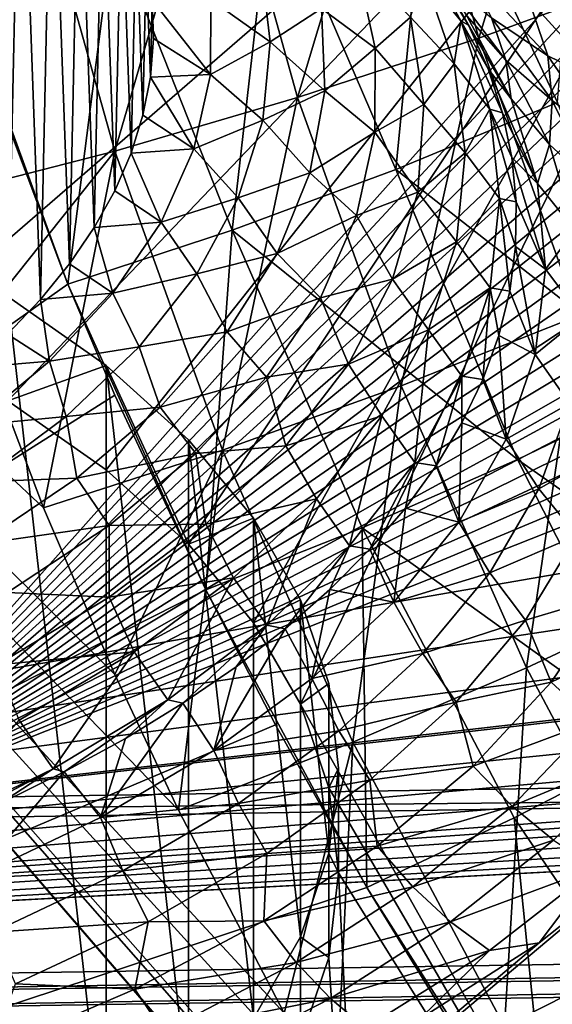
# Model space of a CAD drawing. Header units: metres. Extents: x -109 to 109, y -78 to 121.
# Tile 157 of 256: x -69.12 to -65.83, y 11.88 to 17.96. Entities that reach past the tile are written whole.
import ezdxf

# ---------------------------------------------------------------- set-up
doc = ezdxf.new("R2010")
doc.units = ezdxf.units.M
doc.layers.add('solid_508554_SW0001', color=7, linetype='CONTINUOUS')

msp = doc.modelspace()

# ---------------------------------------------------------------- linework, layer by layer
at = {"layer": 'solid_508554_SW0001'}
for points in [[(-50.993294, 17.104359, 18.146997), (-80.362289, 29.191317, 9.359159), (-81.084099, 11.886697, 20.357214)], [(-52.213608, 17.636927, 17.762522), (-53.021309, 18.015802, 17.49124), (-80.362289, 29.191317, 9.359159)], [(-51.13327, 17.163078, 18.104404), (-52.213608, 17.636927, 17.762522), (-80.362289, 29.191317, 9.359159)], [(-50.993294, 17.104359, 18.146997), (-51.13327, 17.163078, 18.104404), (-80.362289, 29.191317, 9.359159)], [(-80.387276, 6.654893, -29.697725), (-79.621246, 24.952671, -39.252457), (-64.826683, 7.808982, -30.91048)], [(-79.621246, 24.952671, -39.252457), (-64.873642, 7.869113, -30.939934), (-64.826683, 7.808982, -30.91048)], [(-79.621246, 24.952671, -39.252457), (-66.059677, 9.499816, -31.742121), (-64.873642, 7.869113, -30.939934)], [(-79.621246, 24.952671, -39.252457), (-66.262306, 9.802677, -31.8918), (-66.059677, 9.499816, -31.742121)], [(-79.621246, 24.952671, -39.252457), (-67.165077, 11.258933, -32.614323), (-66.262306, 9.802677, -31.8918)], [(-79.621246, 24.952671, -39.252457), (-67.485687, 11.825353, -32.896553), (-67.165077, 11.258933, -32.614323)], [(-79.621246, 24.952671, -39.252457), (-68.137512, 13.078106, -33.523018), (-67.485687, 11.825353, -32.896553)], [(-79.621246, 24.952671, -39.252457), (-68.531021, 13.915599, -33.943481), (-68.137512, 13.078106, -33.523018)], [(-79.621246, 24.952671, -39.252457), (-68.970345, 14.945416, -34.462257), (-68.531021, 13.915599, -33.943481)], [(-79.621246, 24.952671, -39.252457), (-69.393433, 16.062546, -35.027119), (-68.970345, 14.945416, -34.462257)], [(-69.888519, 15.997993, -1.602244), (-63.661411, 21.394615, 7.744982), (-80.474464, 21.131899, 7.289943)], [(-69.888519, 15.997993, -1.602244), (-69.189857, 15.607088, -2.27931), (-63.661411, 21.394615, 7.744982)], [(-69.189857, 15.607088, -2.27931), (-68.583122, 15.179529, -3.019865), (-63.661411, 21.394615, 7.744982)], [(-68.583122, 15.179529, -3.019865), (-68.075935, 14.720689, -3.814599), (-63.661411, 21.394615, 7.744982)], [(-68.075935, 14.720689, -3.814599), (-67.67469, 14.236339, -4.653518), (-63.661411, 21.394615, 7.744982)], [(-67.67469, 14.236339, -4.653518), (-67.384422, 13.732571, -5.52607), (-63.661411, 21.394615, 7.744982)], [(-67.384422, 13.732571, -5.52607), (-63.661411, 7.111581, -16.993959), (-63.661411, 21.394615, 7.744982)], [(-70.34095, 13.018763, 16.237579), (-80.568085, 20.144991, 11.318851), (-63.755032, 20.407707, 11.77389)], [(-70.34095, 13.018763, 16.237579), (-63.755032, 20.407707, 11.77389), (-63.47995, 20.403948, 11.786469)], [(-70.34095, 13.018763, 16.237579), (-63.47995, 20.403948, 11.786469), (-63.204288, 20.38413, 11.809299)], [(-70.34095, 13.018763, 16.237579), (-63.204288, 20.38413, 11.809299), (-62.929871, 20.347977, 11.842491)], [(-70.34095, 13.018763, 16.237579), (-62.929871, 20.347977, 11.842491), (-62.658524, 20.295486, 11.885979)], [(-70.34095, 13.018763, 16.237579), (-62.658524, 20.295486, 11.885979), (-62.391991, 20.226908, 11.939537)], [(-70.34095, 13.018763, 16.237579), (-62.391991, 20.226908, 11.939537), (-62.132004, 20.142603, 12.002872)], [(-70.34095, 13.018763, 16.237579), (-62.132004, 20.142603, 12.002872), (-61.880184, 20.043076, 12.075603)], [(-70.34095, 13.018763, 16.237579), (-61.880184, 20.043076, 12.075603), (-61.63773, 19.928904, 12.157319)], [(-70.34095, 13.018763, 16.237579), (-61.63773, 19.928904, 12.157319), (-61.405636, 19.800585, 12.247663)], [(-69.33268, 19.889688, -6.861629), (-69.113304, 19.679195, -7.226215), (-69.192932, 16.017799, -13.567938)], [(-66.283447, 17.846615, -35.626114), (-66.768036, 19.592203, -36.513882), (-65.64592, 19.930784, -36.3853)], [(-65.181473, 18.250164, -35.531883), (-66.283447, 17.846615, -35.626114), (-65.64592, 19.930784, -36.3853)], [(-70.34095, 13.018763, 16.237579), (-61.405636, 19.800585, 12.247663), (-61.184933, 19.658596, 12.346293)], [(-70.34095, 13.018763, 16.237579), (-61.184933, 19.658596, 12.346293), (-60.976711, 19.503632, 12.45273)], [(-69.113304, 19.679195, -7.226215), (-68.989128, 16.231842, -13.197205), (-69.192932, 16.017799, -13.567938)], [(-69.113304, 19.679195, -7.226215), (-68.918686, 19.46278, -7.601057), (-68.989128, 16.231842, -13.197205)], [(-67.401787, 17.478676, -35.64072), (-67.906921, 19.290495, -36.563141), (-66.768036, 19.592203, -36.513882)], [(-66.283447, 17.846615, -35.626114), (-67.401787, 17.478676, -35.64072), (-66.768036, 19.592203, -36.513882)], [(-70.34095, 13.018763, 16.237579), (-60.976711, 19.503632, 12.45273), (-60.782089, 19.336554, 12.56638)], [(-68.918686, 19.46278, -7.601057), (-68.810379, 16.451416, -12.816892), (-68.989128, 16.231842, -13.197205)], [(-68.918686, 19.46278, -7.601057), (-68.749397, 19.241087, -7.985039), (-68.810379, 16.451416, -12.816892)], [(-65.797493, 17.448919, -31.803141), (-65.636734, 19.507519, -32.595673), (-66.589767, 19.14377, -32.700207)], [(-70.34095, 13.018763, 16.237579), (-60.782089, 19.336554, 12.56638), (-60.602165, 19.158264, 12.686629)], [(-68.530052, 17.148476, -35.575611), (-69.055984, 19.027418, -36.532772), (-67.906921, 19.290495, -36.563141)], [(-67.401787, 17.478676, -35.64072), (-68.530052, 17.148476, -35.575611), (-67.906921, 19.290495, -36.563141)], [(-68.749397, 19.241087, -7.985039), (-68.657272, 16.675789, -12.428267), (-68.810379, 16.451416, -12.816892)], [(-68.749397, 19.241087, -7.985039), (-68.605995, 19.014847, -8.376898), (-68.657272, 16.675789, -12.428267)], [(-70.34095, 13.018763, 16.237579), (-60.602165, 19.158264, 12.686629), (-60.437805, 18.969643, 12.812885)], [(-66.795166, 17.035749, -31.812817), (-66.589767, 19.14377, -32.700207), (-67.560219, 18.813416, -32.728657)], [(-66.795166, 17.035749, -31.812817), (-65.797493, 17.448919, -31.803141), (-66.589767, 19.14377, -32.700207)], [(-69.055984, 19.027418, -36.532772), (-69.661705, 16.857153, -35.430187), (-70.072968, 18.266277, -36.147511)], [(-68.530052, 17.148476, -35.575611), (-69.661705, 16.857153, -35.430187), (-69.055984, 19.027418, -36.532772)], [(-68.605995, 19.014847, -8.376898), (-68.530327, 16.904217, -12.032618), (-68.657272, 16.675789, -12.428267)], [(-68.605995, 19.014847, -8.376898), (-68.488991, 18.784845, -8.775274), (-68.530327, 16.904217, -12.032618)], [(-70.34095, 13.018763, 16.237579), (-60.437805, 18.969643, 12.812885), (-60.289627, 18.771524, 12.944592)], [(-67.805138, 16.660881, -31.737638), (-67.560219, 18.813416, -32.728657), (-68.541344, 18.5187, -32.680931)], [(-67.805138, 16.660881, -31.737638), (-66.795166, 17.035749, -31.812817), (-67.560219, 18.813416, -32.728657)], [(-70.34095, 13.018763, 16.237579), (-60.289627, 18.771524, 12.944592), (-60.158287, 18.564722, 13.081207)], [(-68.488991, 18.784845, -8.775274), (-68.429962, 17.135942, -11.631257), (-68.530327, 16.904217, -12.032618)], [(-68.488991, 18.784845, -8.775274), (-68.398773, 18.551884, -9.178775), (-68.429962, 17.135942, -11.631257)], [(-70.34095, 13.018763, 16.237579), (-60.158287, 18.564722, 13.081207), (-60.044533, 18.350201, 13.22209)], [(-68.398773, 18.551884, -9.178775), (-68.356529, 17.370193, -11.225523), (-68.429962, 17.135942, -11.631257)], [(-68.398773, 18.551884, -9.178775), (-68.335648, 18.316757, -9.586024), (-68.356529, 17.370193, -11.225523)], [(-68.541344, 18.5187, -32.680931), (-69.526314, 18.261187, -32.556591), (-68.819611, 16.32682, -31.577486)], [(-67.805138, 16.660881, -31.737638), (-68.541344, 18.5187, -32.680931), (-68.819611, 16.32682, -31.577486)], [(-66.620277, 18.230867, -7.929482), (-66.687225, 18.486279, -6.892244), (-66.39386, 17.953386, -7.815242)], [(-66.34655, 17.926182, -7.371003), (-66.39386, 17.953386, -7.815242), (-66.687225, 18.486279, -6.892244)], [(-66.497414, 18.192158, -6.886792), (-66.34655, 17.926182, -7.371003), (-66.687225, 18.486279, -6.892244)], [(-70.34095, 13.018763, 16.237579), (-60.044533, 18.350201, 13.22209), (-59.949039, 18.129309, 13.366356)], [(-68.335648, 18.316757, -9.586024), (-68.310265, 17.606184, -10.816773), (-68.356529, 17.370193, -11.225523)], [(-68.335648, 18.316757, -9.586024), (-68.299797, 18.080248, -9.995673), (-68.310265, 17.606184, -10.816773)], [(-67.93808, 18.085827, -9.932699), (-67.628899, 18.308266, -9.388417), (-67.570221, 17.823771, -10.227588)], [(-67.570221, 17.823771, -10.227588), (-67.628899, 18.308266, -9.388417), (-67.254486, 18.028395, -9.611867)], [(-68.819611, 16.32682, -31.577486), (-69.526314, 18.261187, -32.556591), (-69.34861, 17.730978, -32.28759)], [(-67.254486, 18.028395, -9.611867), (-67.035538, 18.301071, -8.781562), (-66.923943, 17.785076, -9.675289)], [(-66.923943, 17.785076, -9.675289), (-67.035538, 18.301071, -8.781562), (-66.704681, 17.975945, -8.897615)], [(-65.856651, 17.737595, -5.510022), (-66.338341, 18.251633, -4.560268), (-65.975922, 18.08934, -4.500132)], [(-66.203934, 17.971668, -5.524987), (-66.338341, 18.251633, -4.560268), (-65.856651, 17.737595, -5.510022)], [(-65.669136, 16.131172, -34.759174), (-66.283447, 17.846615, -35.626114), (-65.181473, 18.250164, -35.531883)], [(-66.704681, 17.975945, -8.897615), (-66.620277, 18.230867, -7.929482), (-66.434608, 17.688044, -8.869683)], [(-66.434608, 17.688044, -8.869683), (-66.620277, 18.230867, -7.929482), (-66.39386, 17.953386, -7.815242)], [(-66.083023, 17.471739, -7.557086), (-66.34655, 17.926182, -7.371003), (-66.497414, 18.192158, -6.886792)], [(-66.083023, 17.471739, -7.557086), (-66.497414, 18.192158, -6.886792), (-66.357529, 17.983366, -6.622933)], [(-66.115425, 17.70932, -6.531665), (-66.494026, 18.211889, -5.610797), (-66.203934, 17.971668, -5.524987)], [(-66.357529, 17.983366, -6.622933), (-66.494026, 18.211889, -5.610797), (-66.115425, 17.70932, -6.531665)], [(-70.34095, 13.018763, 16.237579), (-59.949039, 18.129309, 13.366356), (-59.872345, 17.903475, 13.513073)], [(-68.299797, 18.080248, -9.995673), (-68.291328, 17.84313, -10.406372), (-68.310265, 17.606184, -10.816773)], [(-67.940506, 17.622448, -10.735294), (-68.299797, 18.080248, -9.995673), (-67.93808, 18.085827, -9.932699)], [(-67.940506, 17.622448, -10.735294), (-68.291328, 17.84313, -10.406372), (-68.299797, 18.080248, -9.995673)], [(-67.940506, 17.622448, -10.735294), (-67.93808, 18.085827, -9.932699), (-67.570221, 17.823771, -10.227588)], [(-65.50071, 17.563501, -5.476081), (-65.975922, 18.08934, -4.500132), (-65.591301, 17.966887, -4.465219)], [(-65.856651, 17.737595, -5.510022), (-65.975922, 18.08934, -4.500132), (-65.50071, 17.563501, -5.476081)], [(-67.570221, 17.823771, -10.227588), (-67.254486, 18.028395, -9.611867), (-67.234512, 17.520245, -10.492007)], [(-67.234512, 17.520245, -10.492007), (-67.254486, 18.028395, -9.611867), (-66.923943, 17.785076, -9.675289)], [(-66.923943, 17.785076, -9.675289), (-66.704681, 17.975945, -8.897615), (-66.623161, 17.43573, -9.833295)], [(-66.623161, 17.43573, -9.833295), (-66.704681, 17.975945, -8.897615), (-66.434608, 17.688044, -8.869683)], [(-66.434608, 17.688044, -8.869683), (-66.39386, 17.953386, -7.815242), (-66.215897, 17.407885, -8.760079)], [(-66.136818, 17.384285, -8.357424), (-66.215897, 17.407885, -8.760079), (-66.39386, 17.953386, -7.815242)], [(-66.226234, 17.656622, -7.861707), (-66.136818, 17.384285, -8.357424), (-66.39386, 17.953386, -7.815242)], [(-66.34655, 17.926182, -7.371003), (-66.226234, 17.656622, -7.861707), (-66.39386, 17.953386, -7.815242)], [(-66.083023, 17.471739, -7.557086), (-66.357529, 17.983366, -6.622933), (-66.115425, 17.70932, -6.531665)], [(-65.831276, 17.4601, -6.466126), (-66.203934, 17.971668, -5.524987), (-65.856651, 17.737595, -5.510022)], [(-66.115425, 17.70932, -6.531665), (-66.203934, 17.971668, -5.524987), (-65.831276, 17.4601, -6.466126)], [(-70.34095, 13.018763, 16.237579), (-59.872345, 17.903475, 13.513073), (-59.814846, 17.674162, 13.661297)], [(-66.083023, 17.471739, -7.557086), (-66.226234, 17.656622, -7.861707), (-66.34655, 17.926182, -7.371003)], [(-67.940506, 17.622448, -10.735294), (-68.310265, 17.606184, -10.816773), (-68.291328, 17.84313, -10.406372)], [(-67.940506, 17.622448, -10.735294), (-67.570221, 17.823771, -10.227588), (-67.617065, 17.338953, -11.067316)], [(-67.617065, 17.338953, -11.067316), (-67.570221, 17.823771, -10.227588), (-67.234512, 17.520245, -10.492007)], [(-66.762016, 15.698418, -34.74004), (-67.401787, 17.478676, -35.64072), (-66.283447, 17.846615, -35.626114)], [(-65.669136, 16.131172, -34.759174), (-66.762016, 15.698418, -34.74004), (-66.283447, 17.846615, -35.626114)], [(-67.234512, 17.520245, -10.492007), (-66.923943, 17.785076, -9.675289), (-66.924538, 17.266075, -10.574227)], [(-66.924538, 17.266075, -10.574227), (-66.923943, 17.785076, -9.675289), (-66.623161, 17.43573, -9.833295)], [(-68.819611, 16.32682, -31.577486), (-69.34861, 17.730978, -32.28759), (-80.272415, 8.210179, -26.902054)], [(-65.846642, 17.190376, -7.482603), (-66.115425, 17.70932, -6.531665), (-65.831276, 17.4601, -6.466126)], [(-66.083023, 17.471739, -7.557086), (-66.115425, 17.70932, -6.531665), (-65.846642, 17.190376, -7.482603)], [(-65.48922, 17.202074, -6.49955), (-65.856651, 17.737595, -5.510022), (-65.50071, 17.563501, -5.476081)], [(-65.831276, 17.4601, -6.466126), (-65.856651, 17.737595, -5.510022), (-65.48922, 17.202074, -6.49955)], [(-70.34095, 13.018763, 16.237579), (-59.814846, 17.674162, 13.661297), (-59.776623, 17.442911, 13.810042)], [(-66.623161, 17.43573, -9.833295), (-66.434608, 17.688044, -8.869683), (-66.367882, 17.138348, -9.821782)], [(-66.367882, 17.138348, -9.821782), (-66.434608, 17.688044, -8.869683), (-66.215897, 17.407885, -8.760079)], [(-65.920059, 16.948862, -8.511747), (-66.136818, 17.384285, -8.357424), (-66.226234, 17.656622, -7.861707)], [(-65.920059, 16.948862, -8.511747), (-66.226234, 17.656622, -7.861707), (-66.083023, 17.471739, -7.557086)], [(-68.042961, 17.161907, -11.532972), (-68.356529, 17.370193, -11.225523), (-68.310265, 17.606184, -10.816773)], [(-68.042961, 17.161907, -11.532972), (-68.310265, 17.606184, -10.816773), (-67.940506, 17.622448, -10.735294)], [(-68.042961, 17.161907, -11.532972), (-67.940506, 17.622448, -10.735294), (-67.617065, 17.338953, -11.067316)], [(-67.617065, 17.338953, -11.067316), (-67.234512, 17.520245, -10.492007), (-67.325912, 17.014055, -11.368752)], [(-67.325912, 17.014055, -11.368752), (-67.234512, 17.520245, -10.492007), (-66.924538, 17.266075, -10.574227)], [(-67.86451, 15.302524, -34.641117), (-68.530052, 17.148476, -35.575611), (-67.401787, 17.478676, -35.64072)], [(-66.762016, 15.698418, -34.74004), (-67.86451, 15.302524, -34.641117), (-67.401787, 17.478676, -35.64072)], [(-65.920059, 16.948862, -8.511747), (-66.083023, 17.471739, -7.557086), (-65.846642, 17.190376, -7.482603)], [(-65.846642, 17.190376, -7.482603), (-65.831276, 17.4601, -6.466126), (-65.569862, 16.93259, -7.43671)], [(-65.569862, 16.93259, -7.43671), (-65.831276, 17.4601, -6.466126), (-65.48922, 17.202074, -6.49955)], [(-70.34095, 13.018763, 16.237579), (-59.776623, 17.442911, 13.810042), (-59.757465, 17.211283, 13.958323)], [(-66.924538, 17.266075, -10.574227), (-66.623161, 17.43573, -9.833295), (-66.660446, 16.8943, -10.771078)], [(-65.096176, 15.703261, -30.945189), (-65.797493, 17.448919, -31.803141), (-66.795166, 17.035749, -31.812817)], [(-66.660446, 16.8943, -10.771078), (-66.623161, 17.43573, -9.833295), (-66.367882, 17.138348, -9.821782)], [(-66.367882, 17.138348, -9.821782), (-66.215897, 17.407885, -8.760079), (-66.155373, 16.856001, -9.715969)], [(-66.051697, 16.834604, -9.357965), (-66.155373, 16.856001, -9.715969), (-66.215897, 17.407885, -8.760079)], [(-66.078583, 17.110003, -8.856673), (-66.051697, 16.834604, -9.357965), (-66.215897, 17.407885, -8.760079)], [(-66.136818, 17.384285, -8.357424), (-66.078583, 17.110003, -8.856673), (-66.215897, 17.407885, -8.760079)], [(-68.042961, 17.161907, -11.532972), (-68.429962, 17.135942, -11.631257), (-68.356529, 17.370193, -11.225523)], [(-68.042961, 17.161907, -11.532972), (-67.617065, 17.338953, -11.067316), (-67.768883, 16.859543, -11.897679)], [(-67.768883, 16.859543, -11.897679), (-67.617065, 17.338953, -11.067316), (-67.325912, 17.014055, -11.368752)], [(-65.920059, 16.948862, -8.511747), (-66.078583, 17.110003, -8.856673), (-66.136818, 17.384285, -8.357424)], [(-70.34095, 13.018763, 16.237579), (-59.757465, 17.211283, 13.958323), (-59.590878, 13.186741, 16.528526)], [(-67.325912, 17.014055, -11.368752), (-66.924538, 17.266075, -10.574227), (-67.037323, 16.750145, -11.467844)], [(-67.037323, 16.750145, -11.467844), (-66.924538, 17.266075, -10.574227), (-66.660446, 16.8943, -10.771078)], [(-68.530052, 17.148476, -35.575611), (-69.393433, 16.062546, -35.027119), (-69.661705, 16.857153, -35.430187)], [(-68.530052, 17.148476, -35.575611), (-68.970345, 14.945416, -34.462257), (-69.393433, 16.062546, -35.027119)], [(-67.86451, 15.302524, -34.641117), (-68.970345, 14.945416, -34.462257), (-68.530052, 17.148476, -35.575611)], [(-68.244232, 16.709589, -12.316413), (-68.429962, 17.135942, -11.631257), (-68.042961, 17.161907, -11.532972)], [(-68.244232, 16.709589, -12.316413), (-68.042961, 17.161907, -11.532972), (-67.768883, 16.859543, -11.897679)], [(-65.920059, 16.948862, -8.511747), (-65.846642, 17.190376, -7.482603), (-65.690552, 16.660521, -8.453539)], [(-65.690552, 16.660521, -8.453539), (-65.846642, 17.190376, -7.482603), (-65.569862, 16.93259, -7.43671)], [(-49.760147, 16.613373, 18.505455), (-50.993294, 17.104359, 18.146997), (-81.084099, 11.886697, 20.357214)], [(-68.244232, 16.709589, -12.316413), (-68.530327, 16.904217, -12.032618), (-68.429962, 17.135942, -11.631257)], [(-66.660446, 16.8943, -10.771078), (-66.367882, 17.138348, -9.821782), (-66.420876, 16.58828, -10.774528)], [(-66.420876, 16.58828, -10.774528), (-66.367882, 17.138348, -9.821782), (-66.155373, 16.856001, -9.715969)], [(-65.87085, 16.420332, -9.476736), (-66.051697, 16.834604, -9.357965), (-66.078583, 17.110003, -8.856673)], [(-65.87085, 16.420332, -9.476736), (-66.078583, 17.110003, -8.856673), (-65.920059, 16.948862, -8.511747)], [(-66.044586, 15.244504, -30.920319), (-66.795166, 17.035749, -31.812817), (-67.805138, 16.660881, -31.737638)], [(-66.044586, 15.244504, -30.920319), (-65.096176, 15.703261, -30.945189), (-66.795166, 17.035749, -31.812817)], [(-67.768883, 16.859543, -11.897679), (-67.325912, 17.014055, -11.368752), (-67.527596, 16.515913, -12.231562)], [(-67.527596, 16.515913, -12.231562), (-67.325912, 17.014055, -11.368752), (-67.037323, 16.750145, -11.467844)], [(-65.87085, 16.420332, -9.476736), (-65.920059, 16.948862, -8.511747), (-65.690552, 16.660521, -8.453539)], [(-68.244232, 16.709589, -12.316413), (-68.657272, 16.675789, -12.428267), (-68.530327, 16.904217, -12.032618)], [(-68.244232, 16.709589, -12.316413), (-67.768883, 16.859543, -11.897679), (-68.023888, 16.391205, -12.708863)], [(-68.023888, 16.391205, -12.708863), (-67.768883, 16.859543, -11.897679), (-67.527596, 16.515913, -12.231562)], [(-67.037323, 16.750145, -11.467844), (-66.660446, 16.8943, -10.771078), (-66.816093, 16.35817, -11.699685)], [(-66.816093, 16.35817, -11.699685), (-66.660446, 16.8943, -10.771078), (-66.420876, 16.58828, -10.774528)], [(-66.420876, 16.58828, -10.774528), (-66.155373, 16.856001, -9.715969), (-66.212967, 16.304041, -10.671993)], [(-66.092178, 16.283707, -10.360627), (-66.212967, 16.304041, -10.671993), (-66.155373, 16.856001, -9.715969)], [(-66.056229, 16.558897, -9.859789), (-66.092178, 16.283707, -10.360627), (-66.155373, 16.856001, -9.715969)], [(-66.051697, 16.834604, -9.357965), (-66.056229, 16.558897, -9.859789), (-66.155373, 16.856001, -9.715969)], [(-65.87085, 16.420332, -9.476736), (-66.056229, 16.558897, -9.859789), (-66.051697, 16.834604, -9.357965)], [(-67.527596, 16.515913, -12.231562), (-67.037323, 16.750145, -11.467844), (-67.260971, 16.243332, -12.345669)], [(-67.260971, 16.243332, -12.345669), (-67.037323, 16.750145, -11.467844), (-66.816093, 16.35817, -11.699685)], [(-68.541977, 16.270775, -13.076462), (-68.810379, 16.451416, -12.816892), (-68.657272, 16.675789, -12.428267)], [(-68.541977, 16.270775, -13.076462), (-68.657272, 16.675789, -12.428267), (-68.244232, 16.709589, -12.316413)], [(-68.541977, 16.270775, -13.076462), (-68.244232, 16.709589, -12.316413), (-68.023888, 16.391205, -12.708863)], [(-48.513374, 16.164164, 18.837801), (-49.760147, 16.613373, 18.505455), (-81.084099, 11.886697, 20.357214)], [(-67.805138, 16.660881, -31.737638), (-68.819611, 16.32682, -31.577486), (-67.968063, 14.438601, -30.628098)], [(-67.003967, 14.821495, -30.814302), (-67.805138, 16.660881, -31.737638), (-67.968063, 14.438601, -30.628098)], [(-67.003967, 14.821495, -30.814302), (-66.044586, 15.244504, -30.920319), (-67.805138, 16.660881, -31.737638)], [(-65.87085, 16.420332, -9.476736), (-65.690552, 16.660521, -8.453539), (-65.649353, 16.12536, -9.434258)], [(-66.816093, 16.35817, -11.699685), (-66.420876, 16.58828, -10.774528), (-66.592972, 16.044338, -11.716663)], [(-66.592972, 16.044338, -11.716663), (-66.420876, 16.58828, -10.774528), (-66.212967, 16.304041, -10.671993)], [(-65.935951, 15.891811, -10.441679), (-66.092178, 16.283707, -10.360627), (-66.056229, 16.558897, -9.859789)], [(-65.935951, 15.891811, -10.441679), (-66.056229, 16.558897, -9.859789), (-65.87085, 16.420332, -9.476736)], [(-68.023888, 16.391205, -12.708863), (-67.527596, 16.515913, -12.231562), (-67.837135, 16.031803, -13.070065)], [(-67.837135, 16.031803, -13.070065), (-67.527596, 16.515913, -12.231562), (-67.260971, 16.243332, -12.345669)], [(-68.541977, 16.270775, -13.076462), (-68.989128, 16.231842, -13.197205), (-68.810379, 16.451416, -12.816892)], [(-65.935951, 15.891811, -10.441679), (-65.87085, 16.420332, -9.476736), (-65.649353, 16.12536, -9.434258)], [(-68.541977, 16.270775, -13.076462), (-68.023888, 16.391205, -12.708863), (-68.379051, 15.939475, -13.491283)], [(-68.379051, 15.939475, -13.491283), (-68.023888, 16.391205, -12.708863), (-67.837135, 16.031803, -13.070065)], [(-67.260971, 16.243332, -12.345669), (-66.816093, 16.35817, -11.699685), (-67.088234, 15.833785, -12.607944)], [(-67.088234, 15.833785, -12.607944), (-66.816093, 16.35817, -11.699685), (-66.592972, 16.044338, -11.716663)], [(-68.529549, 15.641301, -31.232059), (-68.819611, 16.32682, -31.577486), (-80.272415, 8.210179, -26.902054)], [(-67.968063, 14.438601, -30.628098), (-68.819611, 16.32682, -31.577486), (-68.529549, 15.641301, -31.232059)], [(-66.592972, 16.044338, -11.716663), (-66.212967, 16.304041, -10.671993), (-66.388039, 15.758304, -11.617237)], [(-66.257797, 15.738227, -11.353373), (-66.388039, 15.758304, -11.617237), (-66.212967, 16.304041, -10.671993)], [(-66.159431, 16.009874, -10.858985), (-66.257797, 15.738227, -11.353373), (-66.212967, 16.304041, -10.671993)], [(-66.092178, 16.283707, -10.360627), (-66.159431, 16.009874, -10.858985), (-66.212967, 16.304041, -10.671993)], [(-68.583092, 15.824007, -3.392015), (-69.189857, 15.607088, -2.27931), (-69.18985, 16.251587, -2.651426)], [(-68.583092, 10.849575, -12.007984), (-68.583092, 15.824007, -3.392015), (-69.18985, 16.251587, -2.651426)], [(-69.18985, 10.421995, -12.748574), (-68.583092, 10.849575, -12.007984), (-69.18985, 16.251587, -2.651426)], [(-68.932709, 15.850593, -13.804236), (-68.989128, 16.231842, -13.197205), (-68.541977, 16.270775, -13.076462)], [(-68.932709, 15.850593, -13.804236), (-68.541977, 16.270775, -13.076462), (-68.379051, 15.939475, -13.491283)], [(-67.837135, 16.031803, -13.070065), (-67.260971, 16.243332, -12.345669), (-67.592857, 15.751575, -13.197417)], [(-67.592857, 15.751575, -13.197417), (-67.260971, 16.243332, -12.345669), (-67.088234, 15.833785, -12.607944)], [(-65.935951, 15.891811, -10.441679), (-66.159431, 16.009874, -10.858985), (-66.092178, 16.283707, -10.360627)], [(-68.932709, 15.850593, -13.804236), (-69.192932, 16.017799, -13.567938), (-68.989128, 16.231842, -13.197205)], [(-47.268326, 15.761773, 19.140257), (-48.513374, 16.164164, 18.837801), (-81.084099, 11.886697, 20.357214)], [(-65.989792, 13.957732, -33.865173), (-66.762016, 15.698418, -34.74004), (-65.669136, 16.131172, -34.759174)], [(-64.92717, 14.453608, -33.916988), (-65.989792, 13.957732, -33.865173), (-65.669136, 16.131172, -34.759174)], [(-65.935951, 15.891811, -10.441679), (-65.649353, 16.12536, -9.434258), (-65.723526, 15.59056, -10.414324)], [(-68.932709, 15.850593, -13.804236), (-69.421104, 15.809997, -13.927862), (-69.192932, 16.017799, -13.567938)], [(-68.379051, 15.939475, -13.491283), (-67.837135, 16.031803, -13.070065), (-68.250809, 15.567547, -13.87418)], [(-68.250809, 15.567547, -13.87418), (-67.837135, 16.031803, -13.070065), (-67.592857, 15.751575, -13.197417)], [(-67.088234, 15.833785, -12.607944), (-66.592972, 16.044338, -11.716663), (-66.882126, 15.512949, -12.637055)], [(-66.882126, 15.512949, -12.637055), (-66.592972, 16.044338, -11.716663), (-66.678566, 15.225023, -12.540906)], [(-66.592972, 16.044338, -11.716663), (-66.388039, 15.758304, -11.617237), (-66.678566, 15.225023, -12.540906)], [(-66.115082, 15.36902, -11.396153), (-66.257797, 15.738227, -11.353373), (-66.159431, 16.009874, -10.858985)], [(-66.115082, 15.36902, -11.396153), (-66.159431, 16.009874, -10.858985), (-65.935951, 15.891811, -10.441679)], [(-68.932709, 15.850593, -13.804236), (-68.379051, 15.939475, -13.491283), (-68.830193, 15.50969, -14.235692)], [(-68.830193, 15.50969, -14.235692), (-68.379051, 15.939475, -13.491283), (-68.250809, 15.567547, -13.87418)], [(-66.115082, 15.36902, -11.396153), (-65.935951, 15.891811, -10.441679), (-65.723526, 15.59056, -10.414324)], [(-69.411873, 15.453956, -14.491234), (-69.421104, 15.809997, -13.927862), (-68.932709, 15.850593, -13.804236)], [(-69.411873, 15.453956, -14.491234), (-68.932709, 15.850593, -13.804236), (-68.830193, 15.50969, -14.235692)], [(-68.583092, 15.824007, -3.392015), (-68.583122, 15.179529, -3.019865), (-69.189857, 15.607088, -2.27931)], [(-68.583092, 15.824007, -3.392015), (-68.075935, 14.720689, -3.814599), (-68.583122, 15.179529, -3.019865)], [(-68.07592, 15.365172, -4.18674), (-68.075935, 14.720689, -3.814599), (-68.583092, 15.824007, -3.392015)], [(-68.07592, 11.30841, -11.21326), (-68.07592, 15.365172, -4.18674), (-68.583092, 15.824007, -3.392015)], [(-68.583092, 10.849575, -12.007984), (-68.07592, 11.30841, -11.21326), (-68.583092, 15.824007, -3.392015)], [(-67.592857, 15.751575, -13.197417), (-67.088234, 15.833785, -12.607944), (-67.473595, 15.327456, -13.484931)], [(-67.473595, 15.327456, -13.484931), (-67.088234, 15.833785, -12.607944), (-66.882126, 15.512949, -12.637055)], [(-47.204372, 15.742285, 19.155039), (-47.268326, 15.761773, 19.140257), (-81.084099, 11.886697, 20.357214)], [(-68.250809, 15.567547, -13.87418), (-67.592857, 15.751575, -13.197417), (-68.029106, 15.280634, -14.013111)], [(-68.029106, 15.280634, -14.013111), (-67.592857, 15.751575, -13.197417), (-67.473595, 15.327456, -13.484931)], [(-66.546562, 15.204687, -12.324291), (-66.678566, 15.225023, -12.540906), (-66.388039, 15.758304, -11.617237)], [(-66.386971, 15.469564, -11.842299), (-66.546562, 15.204687, -12.324291), (-66.388039, 15.758304, -11.617237)], [(-66.257797, 15.738227, -11.353373), (-66.386971, 15.469564, -11.842299), (-66.388039, 15.758304, -11.617237)], [(-46.05463, 15.412958, 19.407417), (-47.204372, 15.742285, 19.155039), (-81.084099, 11.886697, 20.357214)], [(-67.061668, 13.497865, -33.733521), (-67.86451, 15.302524, -34.641117), (-66.762016, 15.698418, -34.74004)], [(-65.989792, 13.957732, -33.865173), (-67.061668, 13.497865, -33.733521), (-66.762016, 15.698418, -34.74004)], [(-66.115082, 15.36902, -11.396153), (-66.386971, 15.469564, -11.842299), (-66.257797, 15.738227, -11.353373)], [(-64.264465, 13.996469, -30.112625), (-65.096176, 15.703261, -30.945189), (-66.044586, 15.244504, -30.920319)], [(-67.968063, 14.438601, -30.628098), (-68.529549, 15.641301, -31.232059), (-80.272415, 8.210179, -26.902054)], [(-68.830193, 15.50969, -14.235692), (-68.250809, 15.567547, -13.87418), (-68.763649, 15.128724, -14.634243)], [(-68.763649, 15.128724, -14.634243), (-68.250809, 15.567547, -13.87418), (-68.029106, 15.280634, -14.013111)], [(-66.115082, 15.36902, -11.396153), (-65.723526, 15.59056, -10.414324), (-65.912804, 15.06186, -11.383266)], [(-65.912804, 15.06186, -11.383266), (-65.723526, 15.59056, -10.414324), (-65.47683, 15.309772, -10.422962)], [(-69.411873, 15.453956, -14.491234), (-68.830193, 15.50969, -14.235692), (-69.371971, 15.106931, -14.933292)], [(-69.371971, 15.106931, -14.933292), (-68.830193, 15.50969, -14.235692), (-68.763649, 15.128724, -14.634243)], [(-67.473595, 15.327456, -13.484931), (-66.882126, 15.512949, -12.637055), (-67.284935, 15.000393, -13.524829)], [(-67.284935, 15.000393, -13.524829), (-66.882126, 15.512949, -12.637055), (-67.081253, 14.710288, -13.432452)], [(-66.882126, 15.512949, -12.637055), (-66.678566, 15.225023, -12.540906), (-67.081253, 14.710288, -13.432452)], [(-66.40641, 14.857594, -12.329854), (-66.546562, 15.204687, -12.324291), (-66.386971, 15.469564, -11.842299)], [(-66.40641, 14.857594, -12.329854), (-66.386971, 15.469564, -11.842299), (-66.115082, 15.36902, -11.396153)], [(-44.903675, 15.121611, 19.635643), (-46.05463, 15.412958, 19.407417), (-81.084099, 11.886697, 20.357214)], [(-67.67469, 14.88084, -5.025628), (-68.075935, 14.720689, -3.814599), (-68.07592, 15.365172, -4.18674)], [(-67.67469, 11.792742, -10.374372), (-67.67469, 14.88084, -5.025628), (-68.07592, 15.365172, -4.18674)], [(-68.07592, 11.30841, -11.21326), (-67.67469, 11.792742, -10.374372), (-68.07592, 15.365172, -4.18674)], [(-68.029106, 15.280634, -14.013111), (-67.473595, 15.327456, -13.484931), (-67.967529, 14.845274, -14.320095)], [(-67.967529, 14.845274, -14.320095), (-67.473595, 15.327456, -13.484931), (-67.284935, 15.000393, -13.524829)], [(-66.40641, 14.857594, -12.329854), (-66.115082, 15.36902, -11.396153), (-65.912804, 15.06186, -11.383266)], [(-67.86451, 15.302524, -34.641117), (-68.531021, 13.915599, -33.943481), (-68.970345, 14.945416, -34.462257)], [(-68.763649, 15.128724, -14.634243), (-68.029106, 15.280634, -14.013111), (-68.564598, 14.836027, -14.783194)], [(-68.564598, 14.836027, -14.783194), (-68.029106, 15.280634, -14.013111), (-67.967529, 14.845274, -14.320095)], [(-67.86451, 15.302524, -34.641117), (-68.137512, 13.078106, -33.523018), (-68.531021, 13.915599, -33.943481)], [(-67.061668, 13.497865, -33.733521), (-68.137512, 13.078106, -33.523018), (-67.86451, 15.302524, -34.641117)], [(-65.912804, 15.06186, -11.383266), (-65.47683, 15.309772, -10.422962), (-65.678574, 14.774342, -11.408419)], [(-66.955055, 14.689508, -13.261743), (-67.081253, 14.710288, -13.432452), (-66.678566, 15.225023, -12.540906)], [(-65.15995, 13.496764, -30.055746), (-66.044586, 15.244504, -30.920319), (-67.003967, 14.821495, -30.814302)], [(-66.736107, 14.944407, -12.797911), (-66.955055, 14.689508, -13.261743), (-66.678566, 15.225023, -12.540906)], [(-66.546562, 15.204687, -12.324291), (-66.736107, 14.944407, -12.797911), (-66.678566, 15.225023, -12.540906)], [(-66.40641, 14.857594, -12.329854), (-66.736107, 14.944407, -12.797911), (-66.546562, 15.204687, -12.324291)], [(-65.15995, 13.496764, -30.055746), (-64.264465, 13.996469, -30.112625), (-66.044586, 15.244504, -30.920319)], [(-43.8307, 14.8844, 19.82649), (-44.903675, 15.121611, 19.635643), (-81.084099, 11.886697, 20.357214)], [(-69.371971, 15.106931, -14.933292), (-68.763649, 15.128724, -14.634243), (-69.369484, 14.720611, -15.341117)], [(-69.369484, 14.720611, -15.341117), (-68.763649, 15.128724, -14.634243), (-68.564598, 14.836027, -14.783194)], [(-66.40641, 14.857594, -12.329854), (-65.912804, 15.06186, -11.383266), (-66.215248, 14.544889, -12.330719)], [(-66.215248, 14.544889, -12.330719), (-65.912804, 15.06186, -11.383266), (-65.678574, 14.774342, -11.408419)], [(-67.967529, 14.845274, -14.320095), (-67.284935, 15.000393, -13.524829), (-67.796631, 14.512726, -14.369493)], [(-67.796631, 14.512726, -14.369493), (-67.284935, 15.000393, -13.524829), (-67.591492, 14.219977, -14.281696)], [(-67.284935, 15.000393, -13.524829), (-67.081253, 14.710288, -13.432452), (-67.591492, 14.219977, -14.281696)], [(-66.807106, 14.363126, -13.232579), (-66.955055, 14.689508, -13.261743), (-66.736107, 14.944407, -12.797911)], [(-66.807106, 14.363126, -13.232579), (-66.736107, 14.944407, -12.797911), (-66.40641, 14.857594, -12.329854)], [(-42.820587, 14.691468, 19.986803), (-43.8307, 14.8844, 19.82649), (-81.084099, 11.886697, 20.357214)], [(-68.564598, 14.836027, -14.783194), (-67.967529, 14.845274, -14.320095), (-68.56411, 14.393039, -15.103391)], [(-68.56411, 14.393039, -15.103391), (-67.967529, 14.845274, -14.320095), (-67.796631, 14.512726, -14.369493)], [(-67.67469, 14.88084, -5.025628), (-67.67469, 14.236339, -4.653518), (-68.075935, 14.720689, -3.814599)], [(-67.38443, 14.377085, -5.898159), (-67.67469, 14.236339, -4.653518), (-67.67469, 14.88084, -5.025628)], [(-67.38443, 12.296497, -9.501842), (-67.38443, 14.377085, -5.898159), (-67.67469, 14.88084, -5.025628)], [(-67.67469, 11.792742, -10.374372), (-67.38443, 12.296497, -9.501842), (-67.67469, 14.88084, -5.025628)], [(-66.807106, 14.363126, -13.232579), (-66.40641, 14.857594, -12.329854), (-66.215248, 14.544889, -12.330719)], [(-69.369484, 14.720611, -15.341117), (-68.564598, 14.836027, -14.783194), (-69.193062, 14.422962, -15.498642)], [(-69.193062, 14.422962, -15.498642), (-68.564598, 14.836027, -14.783194), (-68.56411, 14.393039, -15.103391)], [(-67.003967, 14.821495, -30.814302), (-67.968063, 14.438601, -30.628098), (-66.974045, 12.60102, -29.71067)], [(-66.065125, 13.030387, -29.921511), (-67.003967, 14.821495, -30.814302), (-66.974045, 12.60102, -29.71067)], [(-66.065125, 13.030387, -29.921511), (-65.15995, 13.496764, -30.055746), (-67.003967, 14.821495, -30.814302)], [(-66.215248, 14.544889, -12.330719), (-65.678574, 14.774342, -11.408419), (-65.994568, 14.251112, -12.371452)], [(-65.994568, 14.251112, -12.371452), (-65.678574, 14.774342, -11.408419), (-65.473251, 14.407923, -11.664399)], [(-42.399509, 14.61985, 20.048018), (-42.820587, 14.691468, 19.986803), (-81.084099, 11.886697, 20.357214)], [(-67.478386, 14.198859, -14.154469), (-67.591492, 14.219977, -14.281696), (-67.081253, 14.710288, -13.432452)], [(-67.202728, 14.440743, -13.714388), (-67.478386, 14.198859, -14.154469), (-67.081253, 14.710288, -13.432452)], [(-66.955055, 14.689508, -13.261743), (-67.202728, 14.440743, -13.714388), (-67.081253, 14.710288, -13.432452)], [(-66.807106, 14.363126, -13.232579), (-67.202728, 14.440743, -13.714388), (-66.955055, 14.689508, -13.261743)], [(-41.848419, 14.533616, 20.12336), (-42.399509, 14.61985, 20.048018), (-81.084099, 11.886697, 20.357214)], [(-40.887817, 14.404685, 20.241062), (-41.848419, 14.533616, 20.12336), (-81.084099, 11.886697, 20.357214)], [(-66.807106, 14.363126, -13.232579), (-66.215248, 14.544889, -12.330719), (-66.628067, 14.045269, -13.246419)], [(-66.628067, 14.045269, -13.246419), (-66.215248, 14.544889, -12.330719), (-65.994568, 14.251112, -12.371452)], [(-68.56411, 14.393039, -15.103391), (-67.796631, 14.512726, -14.369493), (-68.411163, 14.05571, -15.161068)], [(-68.411163, 14.05571, -15.161068), (-67.796631, 14.512726, -14.369493), (-68.203453, 13.759688, -15.07894)], [(-67.796631, 14.512726, -14.369493), (-67.591492, 14.219977, -14.281696), (-68.203453, 13.759688, -15.07894)], [(-67.5382, 13.60509, -30.211134), (-67.968063, 14.438601, -30.628098), (-80.272415, 8.210179, -26.902054)], [(-69.193062, 14.422962, -15.498642), (-68.56411, 14.393039, -15.103391), (-69.256149, 13.97619, -15.825394)], [(-66.974045, 12.60102, -29.71067), (-67.968063, 14.438601, -30.628098), (-67.5382, 13.60509, -30.211134)], [(-67.312981, 13.890983, -14.094524), (-67.478386, 14.198859, -14.154469), (-67.202728, 14.440743, -13.714388)], [(-67.312981, 13.890983, -14.094524), (-67.202728, 14.440743, -13.714388), (-66.807106, 14.363126, -13.232579)], [(-65.088852, 12.264316, -33.019981), (-65.989792, 13.957732, -33.865173), (-64.92717, 14.453608, -33.916988)], [(-39.919941, 14.302115, 20.342239), (-40.887817, 14.404685, 20.241062), (-81.084099, 11.886697, 20.357214)], [(-69.256149, 13.97619, -15.825394), (-68.56411, 14.393039, -15.103391), (-68.411163, 14.05571, -15.161068)], [(-67.38443, 14.377085, -5.898159), (-67.384422, 13.732571, -5.52607), (-67.67469, 14.236339, -4.653518)], [(-67.208794, 13.860229, -6.79338), (-67.384422, 13.732571, -5.52607), (-67.38443, 14.377085, -5.898159)], [(-67.208794, 12.813354, -8.60662), (-67.208794, 13.860229, -6.79338), (-67.38443, 14.377085, -5.898159)], [(-67.38443, 12.296497, -9.501842), (-67.208794, 12.813354, -8.60662), (-67.38443, 14.377085, -5.898159)], [(-67.312981, 13.890983, -14.094524), (-66.807106, 14.363126, -13.232579), (-66.628067, 14.045269, -13.246419)], [(-65.994568, 14.251112, -12.371452), (-65.473251, 14.407923, -11.664399), (-65.837143, 13.868365, -12.662052)], [(-65.837143, 13.868365, -12.662052), (-65.473251, 14.407923, -11.664399), (-65.194305, 14.175882, -11.766591)], [(-38.941784, 14.226542, 20.4266), (-39.919941, 14.302115, 20.342239), (-81.084099, 11.886697, 20.357214)], [(-66.628067, 14.045269, -13.246419), (-65.994568, 14.251112, -12.371452), (-66.421997, 13.745728, -13.301741)], [(-66.421997, 13.745728, -13.301741), (-65.994568, 14.251112, -12.371452), (-65.837143, 13.868365, -12.662052)], [(-37.960373, 14.179159, 20.493118), (-38.941784, 14.226542, 20.4266), (-81.084099, 11.886697, 20.357214)], [(-0.815095, 13.140963, 22.529665), (-37.960373, 14.179159, 20.493118), (-81.084099, 11.886697, 20.357214)], [(-68.110268, 13.738705, -14.991667), (-68.203453, 13.759688, -15.07894), (-67.591492, 14.219977, -14.281696)], [(-67.781204, 13.964607, -14.580658), (-68.110268, 13.738705, -14.991667), (-67.591492, 14.219977, -14.281696)], [(-67.918762, 13.446371, -14.906192), (-67.781204, 13.964607, -14.580658), (-67.478386, 14.198859, -14.154469)], [(-67.918762, 13.446371, -14.906192), (-67.478386, 14.198859, -14.154469), (-67.312981, 13.890983, -14.094524)], [(-67.478386, 14.198859, -14.154469), (-67.781204, 13.964607, -14.580658), (-67.591492, 14.219977, -14.281696)], [(-65.837143, 13.868365, -12.662052), (-65.194305, 14.175882, -11.766591), (-65.576195, 13.628976, -12.782623)], [(-69.256149, 13.97619, -15.825394), (-68.411163, 14.05571, -15.161068), (-69.121284, 13.634746, -15.8902)], [(-69.121284, 13.634746, -15.8902), (-68.411163, 14.05571, -15.161068), (-68.910156, 13.334678, -15.81508)], [(-68.411163, 14.05571, -15.161068), (-68.203453, 13.759688, -15.07894), (-68.910156, 13.334678, -15.81508)], [(-67.312981, 13.890983, -14.094524), (-66.628067, 14.045269, -13.246419), (-67.14695, 13.568359, -14.120503)], [(-67.14695, 13.568359, -14.120503), (-66.628067, 14.045269, -13.246419), (-66.421997, 13.745728, -13.301741)], [(-67.918762, 13.446371, -14.906192), (-68.110268, 13.738705, -14.991667), (-67.781204, 13.964607, -14.580658)], [(-66.12542, 11.742473, -32.856812), (-67.061668, 13.497865, -33.733521), (-65.989792, 13.957732, -33.865173)], [(-65.088852, 12.264316, -33.019981), (-66.12542, 11.742473, -32.856812), (-65.989792, 13.957732, -33.865173)], [(-67.918762, 13.446371, -14.906192), (-67.312981, 13.890983, -14.094524), (-67.14695, 13.568359, -14.120503)], [(-66.421997, 13.745728, -13.301741), (-65.837143, 13.868365, -12.662052), (-66.318214, 13.349406, -13.621779)], [(-66.318214, 13.349406, -13.621779), (-65.837143, 13.868365, -12.662052), (-65.576195, 13.628976, -12.782623)], [(-67.208794, 13.860229, -6.79338), (-67.208794, 13.21572, -6.421281), (-67.384422, 13.732571, -5.52607)], [(-67.150002, 13.336791, -7.7), (-67.208794, 13.21572, -6.421281), (-67.208794, 13.860229, -6.79338)], [(-67.208794, 12.813354, -8.60662), (-67.150002, 13.336791, -7.7), (-67.208794, 13.860229, -6.79338)], [(-68.84304, 13.314597, -15.763205), (-68.910156, 13.334678, -15.81508), (-68.203453, 13.759688, -15.07894)], [(-68.464577, 13.521817, -15.386249), (-68.84304, 13.314597, -15.763205), (-68.203453, 13.759688, -15.07894)], [(-68.110268, 13.738705, -14.991667), (-68.464577, 13.521817, -15.386249), (-68.203453, 13.759688, -15.07894)], [(-67.14695, 13.568359, -14.120503), (-66.421997, 13.745728, -13.301741), (-66.956421, 13.263535, -14.189371)], [(-66.956421, 13.263535, -14.189371), (-66.421997, 13.745728, -13.301741), (-66.318214, 13.349406, -13.621779)], [(-68.618027, 13.034164, -15.658687), (-68.464577, 13.521817, -15.386249), (-68.110268, 13.738705, -14.991667)], [(-68.618027, 13.034164, -15.658687), (-68.110268, 13.738705, -14.991667), (-67.918762, 13.446371, -14.906192)], [(-67.384422, 13.732571, -5.52607), (-67.208794, 13.21572, -6.421281), (-63.661411, 7.111581, -16.993959)], [(-69.121284, 13.634746, -15.8902), (-68.910156, 13.334678, -15.81508), (-69.703522, 12.949799, -16.48171)], [(-66.318214, 13.349406, -13.621779), (-65.576195, 13.628976, -12.782623), (-66.076408, 13.103341, -13.759336)], [(-66.076408, 13.103341, -13.759336), (-65.576195, 13.628976, -12.782623), (-65.301605, 13.42537, -12.937819)], [(-66.974045, 12.60102, -29.71067), (-67.5382, 13.60509, -30.211134), (-80.272415, 8.210179, -26.902054)], [(-67.918762, 13.446371, -14.906192), (-67.14695, 13.568359, -14.120503), (-67.766632, 13.119394, -14.943398)], [(-67.766632, 13.119394, -14.943398), (-67.14695, 13.568359, -14.120503), (-66.956421, 13.263535, -14.189371)], [(-68.618027, 13.034164, -15.658687), (-68.84304, 13.314597, -15.763205), (-68.464577, 13.521817, -15.386249)], [(-68.618027, 13.034164, -15.658687), (-67.918762, 13.446371, -14.906192), (-67.766632, 13.119394, -14.943398)], [(-67.061668, 13.497865, -33.733521), (-67.485687, 11.825353, -32.896553), (-68.137512, 13.078106, -33.523018)], [(-67.061668, 13.497865, -33.733521), (-67.165077, 11.258933, -32.614323), (-67.485687, 11.825353, -32.896553)], [(-66.12542, 11.742473, -32.856812), (-67.165077, 11.258933, -32.614323), (-67.061668, 13.497865, -33.733521)], [(-64.92099, 11.337166, -29.07967), (-65.15995, 13.496764, -30.055746), (-66.065125, 13.030387, -29.921511)], [(-66.076408, 13.103341, -13.759336), (-65.301605, 13.42537, -12.937819), (-65.822273, 12.892795, -13.932158)], [(-69.667809, 12.931698, -16.459743), (-69.703522, 12.949799, -16.48171), (-68.910156, 13.334678, -15.81508)], [(-69.244522, 13.117688, -16.121395), (-69.667809, 12.931698, -16.459743), (-68.910156, 13.334678, -15.81508)], [(-68.84304, 13.314597, -15.763205), (-69.244522, 13.117688, -16.121395), (-68.910156, 13.334678, -15.81508)], [(-67.150002, 13.336791, -7.7), (-67.150002, 12.692286, -7.327895), (-67.208794, 13.21572, -6.421281)], [(-67.208794, 12.813354, -8.60662), (-67.150002, 12.692286, -7.327895), (-67.150002, 13.336791, -7.7)], [(-66.956421, 13.263535, -14.189371), (-66.318214, 13.349406, -13.621779), (-66.911263, 12.85672, -14.532955)], [(-66.911263, 12.85672, -14.532955), (-66.318214, 13.349406, -13.621779), (-66.076408, 13.103341, -13.759336)], [(-80.858788, 7.327746, 19.173641), (-81.082161, 12.975612, 16.16284), (-59.591824, 13.311416, 16.744469)], [(-59.590878, 13.186741, 16.528526), (-59.591824, 13.311416, 16.744469), (-81.082161, 12.975612, 16.16284)], [(-59.815197, 7.656569, 19.743179), (-80.858788, 7.327746, 19.173641), (-59.591824, 13.311416, 16.744469)], [(-69.403275, 12.65892, -16.343687), (-69.244522, 13.117688, -16.121395), (-68.84304, 13.314597, -15.763205)], [(-69.403275, 12.65892, -16.343687), (-68.84304, 13.314597, -15.763205), (-68.618027, 13.034164, -15.658687)], [(-67.766632, 13.119394, -14.943398), (-66.956421, 13.263535, -14.189371), (-67.592552, 12.809794, -15.024702)], [(-67.592552, 12.809794, -15.024702), (-66.956421, 13.263535, -14.189371), (-66.911263, 12.85672, -14.532955)], [(-67.208794, 13.21572, -6.421281), (-67.150002, 12.692286, -7.327895), (-63.661411, 7.111581, -16.993959)], [(-81.077904, 11.786218, 20.418715), (-0.815095, 13.140963, 22.529665), (-81.084099, 11.886697, 20.357214)], [(-70.34095, 13.018763, 16.237579), (-59.590878, 13.186741, 16.528526), (-81.082161, 12.975612, 16.16284)], [(-81.077904, 11.786218, 20.418715), (-0.815184, 13.040385, 22.590996), (-0.815095, 13.140963, 22.529665)], [(-68.618027, 13.034164, -15.658687), (-67.766632, 13.119394, -14.943398), (-68.480598, 12.703245, -15.706159)], [(-68.480598, 12.703245, -15.706159), (-67.766632, 13.119394, -14.943398), (-67.592552, 12.809794, -15.024702)], [(-66.911263, 12.85672, -14.532955), (-66.076408, 13.103341, -13.759336), (-66.689629, 12.604647, -14.686045)], [(-66.689629, 12.604647, -14.686045), (-66.076408, 13.103341, -13.759336), (-65.822273, 12.892795, -13.932158)], [(-81.077904, 11.786218, 20.418715), (-81.071564, 11.683409, 20.476221), (-0.815184, 13.040385, 22.590996)], [(-0.815184, 13.040385, 22.590996), (-81.071564, 11.683409, 20.476221), (-0.815127, 12.937478, 22.648335)], [(-69.403275, 12.65892, -16.343687), (-68.618027, 13.034164, -15.658687), (-68.480598, 12.703245, -15.706159)], [(-66.065125, 13.030387, -29.921511), (-66.974045, 12.60102, -29.71067), (-65.843567, 10.824675, -28.830486)], [(-64.92099, 11.337166, -29.07967), (-66.065125, 13.030387, -29.921511), (-65.843567, 10.824675, -28.830486)], [(-0.811601, 10.081635, 24.166874), (-0.815127, 12.937478, 22.648335), (-81.071564, 11.683409, 20.476221)], [(-66.689629, 12.604647, -14.686045), (-65.822273, 12.892795, -13.932158), (-66.45697, 12.387882, -14.874927)], [(-66.45697, 12.387882, -14.874927), (-65.822273, 12.892795, -13.932158), (-65.561028, 12.722202, -14.136506)], [(-67.610283, 12.395928, -15.385287), (-66.911263, 12.85672, -14.532955), (-66.689629, 12.604647, -14.686045)], [(-67.592552, 12.809794, -15.024702), (-66.911263, 12.85672, -14.532955), (-67.610283, 12.395928, -15.385287)], [(-68.480598, 12.703245, -15.706159), (-67.592552, 12.809794, -15.024702), (-68.323761, 12.389357, -15.798757)], [(-68.323761, 12.389357, -15.798757), (-67.592552, 12.809794, -15.024702), (-67.610283, 12.395928, -15.385287)], [(-67.38443, 12.296497, -9.501842), (-67.208794, 12.168853, -8.234509), (-67.208794, 12.813354, -8.60662)], [(-67.208794, 12.813354, -8.60662), (-67.208794, 12.168853, -8.234509), (-67.150002, 12.692286, -7.327895)], [(-71.863914, 7.230588, -24.447021), (-65.90976, 12.259972, -14.988126), (-65.272552, 12.76469, -14.038888)], [(-63.52515, 7.094022, -24.703863), (-71.863914, 7.230588, -24.447021), (-65.272552, 12.76469, -14.038888)], [(-66.45697, 12.387882, -14.874927), (-65.561028, 12.722202, -14.136506), (-66.218048, 12.210979, -15.095549)], [(-66.218048, 12.210979, -15.095549), (-65.561028, 12.722202, -14.136506), (-65.90976, 12.259972, -14.988126)], [(-65.561028, 12.722202, -14.136506), (-65.272552, 12.76469, -14.038888), (-65.90976, 12.259972, -14.988126)], [(-69.403275, 12.65892, -16.343687), (-68.480598, 12.703245, -15.706159), (-69.281303, 12.324495, -16.400381)], [(-69.281303, 12.324495, -16.400381), (-68.480598, 12.703245, -15.706159), (-68.323761, 12.389357, -15.798757)], [(-67.150002, 12.692286, -7.327895), (-67.208794, 12.168853, -8.234509), (-66.721992, 4.167117, -22.093922)], [(-67.150002, 12.692286, -7.327895), (-66.721992, 4.167117, -22.093922), (-63.661411, 7.111581, -16.993959)], [(-66.377716, 11.629761, -29.228552), (-66.974045, 12.60102, -29.71067), (-80.272415, 8.210179, -26.902054)], [(-67.610283, 12.395928, -15.385287), (-66.689629, 12.604647, -14.686045), (-67.409714, 12.13851, -15.552431)], [(-67.409714, 12.13851, -15.552431), (-66.689629, 12.604647, -14.686045), (-66.45697, 12.387882, -14.874927)], [(-65.843567, 10.824675, -28.830486), (-66.974045, 12.60102, -29.71067), (-66.377716, 11.629761, -29.228552)], [(-69.281303, 12.324495, -16.400381), (-68.323761, 12.389357, -15.798757), (-69.142448, 12.006828, -16.503057)], [(-69.142448, 12.006828, -16.503057), (-68.323761, 12.389357, -15.798757), (-68.407562, 11.972079, -16.169306)], [(-68.407562, 11.972079, -16.169306), (-67.610283, 12.395928, -15.385287), (-67.409714, 12.13851, -15.552431)], [(-68.323761, 12.389357, -15.798757), (-67.610283, 12.395928, -15.385287), (-68.407562, 11.972079, -16.169306)], [(-67.409714, 12.13851, -15.552431), (-66.45697, 12.387882, -14.874927), (-67.199425, 11.916233, -15.755794)], [(-67.199425, 11.916233, -15.755794), (-66.45697, 12.387882, -14.874927), (-66.218048, 12.210979, -15.095549)], [(-67.67469, 11.792742, -10.374372), (-67.384422, 11.652002, -9.129721), (-67.38443, 12.296497, -9.501842)], [(-67.38443, 12.296497, -9.501842), (-67.384422, 11.652002, -9.129721), (-67.208794, 12.168853, -8.234509)], [(-71.863914, 7.230588, -24.447021), (-66.650124, 11.787086, -15.877494), (-65.90976, 12.259972, -14.988126)], [(-66.218048, 12.210979, -15.095549), (-65.90976, 12.259972, -14.988126), (-66.650124, 11.787086, -15.877494)], [(-65.060455, 10.04411, -32.014854), (-66.12542, 11.742473, -32.856812), (-65.088852, 12.264316, -33.019981)], [(-67.208794, 12.168853, -8.234509), (-67.384422, 11.652002, -9.129721), (-66.721992, 4.167117, -22.093922)], [(-67.199425, 11.916233, -15.755794), (-66.218048, 12.210979, -15.095549), (-66.983673, 11.733745, -15.991048)], [(-66.983673, 11.733745, -15.991048), (-66.218048, 12.210979, -15.095549), (-66.650124, 11.787086, -15.877494)], [(-68.407562, 11.972079, -16.169306), (-67.409714, 12.13851, -15.552431), (-68.228844, 11.709956, -16.348989)], [(-68.228844, 11.709956, -16.348989), (-67.409714, 12.13851, -15.552431), (-67.199425, 11.916233, -15.755794)], [(-69.142448, 12.006828, -16.503057), (-68.407562, 11.972079, -16.169306), (-69.294678, 11.590087, -16.876005)], [(-69.294678, 11.590087, -16.876005), (-68.407562, 11.972079, -16.169306), (-68.228844, 11.709956, -16.348989)], [(-68.228844, 11.709956, -16.348989), (-67.199425, 11.916233, -15.755794), (-68.041679, 11.482851, -16.565226)], [(-68.041679, 11.482851, -16.565226), (-67.199425, 11.916233, -15.755794), (-66.983673, 11.733745, -15.991048)]]:
    msp.add_3dface(points, dxfattribs=at)

doc.saveas('drawing.dxf')
